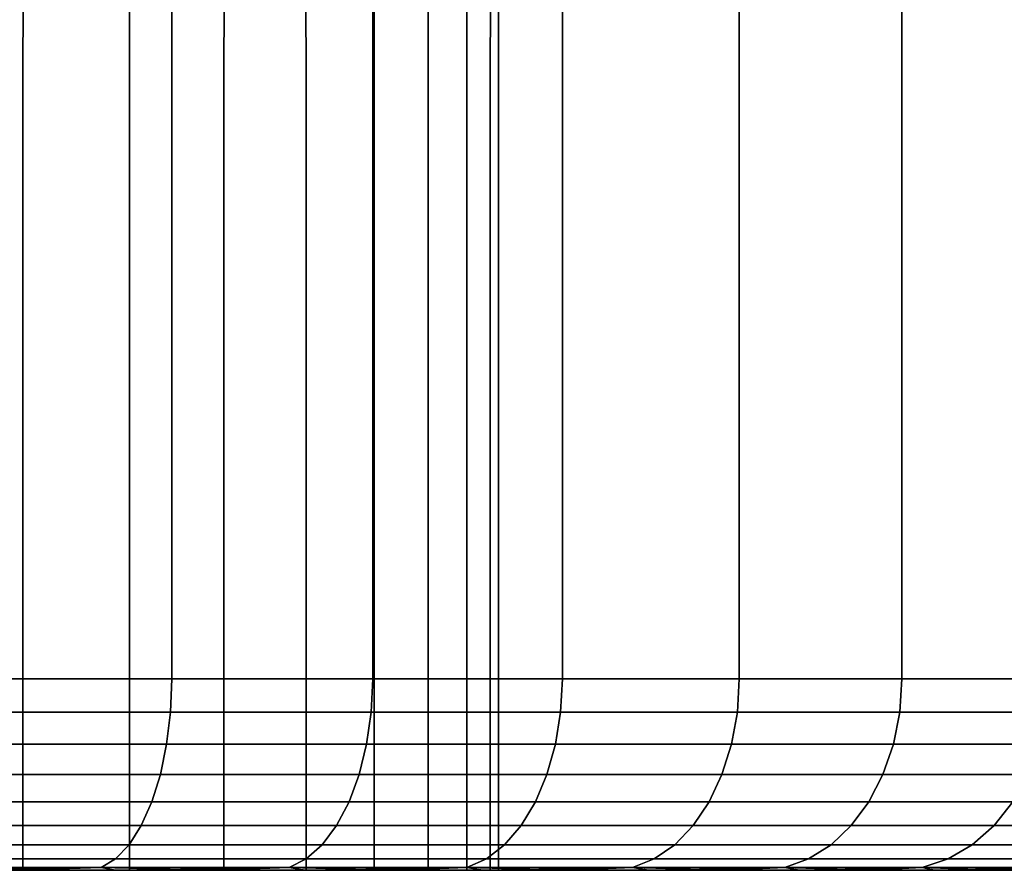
# Model space of a CAD drawing. Header units: metres. Extents: x -109 to 109, y -100 to 76.
# Tile 186 of 256: x -71.5 to -66.36, y 18.5 to 22.94. Entities that reach past the tile are written whole.
import ezdxf

# ---------------------------------------------------------------- set-up
doc = ezdxf.new("R2010")
doc.units = ezdxf.units.M
doc.layers.add('solid_21062310', color=7, linetype='CONTINUOUS')

msp = doc.modelspace()

# ---------------------------------------------------------------- linework, layer by layer
at = {"layer": 'solid_21062310'}
for points in [[(-71.802673, 38.799999, -12.121596), (-70.706558, 38.799999, -11.637279), (-70.705406, 19.5, -11.637126), (-71.803864, 19.5, -12.122142)], [(-70.706558, 38.799999, 11.637279), (-71.802673, 38.799999, 12.121596), (-71.803864, 19.5, 12.122142), (-70.705406, 19.5, 11.637126)], [(-70.706558, 38.799999, -11.637279), (-69.655151, 38.799999, -11.05188), (-69.656387, 19.5, -11.052828), (-70.705406, 19.5, -11.637126)], [(-69.655151, 38.799999, 11.05188), (-70.706558, 38.799999, 11.637279), (-70.705406, 19.5, 11.637126), (-69.656387, 19.5, 11.052828)], [(-69.655151, 38.799999, -11.05188), (-68.667061, 38.799999, -10.374823), (-68.665756, 19.5, -10.37423), (-69.656387, 19.5, -11.052828)], [(-68.667061, 38.799999, 10.374823), (-69.655151, 38.799999, 11.05188), (-69.656387, 19.5, 11.052828), (-68.665756, 19.5, 10.37423)], [(-68.667061, 38.799999, -10.374823), (-67.740959, 38.799999, -9.605888), (-67.741966, 19.5, -9.607125), (-68.665756, 19.5, -10.37423)], [(-67.740959, 38.799999, 9.605888), (-68.667061, 38.799999, 10.374823), (-68.665756, 19.5, 10.37423), (-67.741966, 19.5, 9.607125)], [(-67.740959, 38.799999, -9.605888), (-66.894112, 38.799999, -8.759043), (-66.892899, 19.5, -8.758056), (-67.741966, 19.5, -9.607125)], [(-66.894112, 38.799999, 8.759043), (-67.740959, 38.799999, 9.605888), (-67.741966, 19.5, 9.607125), (-66.892899, 19.5, 8.758056)], [(-66.894112, 38.799999, -8.759043), (-66.125175, 38.799999, -7.832941), (-66.125786, 19.5, -7.834266), (-66.892899, 19.5, -8.758056)], [(-66.125175, 38.799999, 7.832941), (-66.894112, 38.799999, 8.759043), (-66.892899, 19.5, 8.758056), (-66.125786, 19.5, 7.834267)], [(-72.090721, 18.5, 6.066766), (-72.091614, 27.200001, 6.067627), (-71.481522, 27.200001, 5.573586), (-71.482803, 18.5, 5.574372)], [(-71.481522, 27.200001, -5.573586), (-72.091614, 27.200001, -6.067627), (-72.090721, 18.5, -6.066766), (-71.482803, 18.5, -5.574372)], [(-71.482803, 18.5, 5.574372), (-71.481522, 27.200001, 5.573586), (-70.926414, 27.200001, 5.018479), (-70.925858, 18.5, 5.017456)], [(-70.926414, 27.200001, -5.018479), (-71.481522, 27.200001, -5.573586), (-71.482803, 18.5, -5.574372), (-70.925858, 18.5, -5.017456)], [(-70.925858, 18.5, 5.017456), (-70.926414, 27.200001, 5.018479), (-70.432373, 27.200001, 4.40839), (-70.43338, 18.5, 4.40946)], [(-70.432373, 27.200001, -4.40839), (-70.926414, 27.200001, -5.018479), (-70.925858, 18.5, -5.017456), (-70.43338, 18.5, -4.40946)], [(-70.004593, 18.5, 3.74891), (-70.43338, 18.5, 4.40946), (-70.432373, 27.200001, 4.40839), (-70.004807, 27.200001, 3.75)], [(-70.004807, 27.200001, -3.75), (-70.432373, 27.200001, -4.40839), (-70.43338, 18.5, -4.40946), (-70.004593, 18.5, -3.74891)], [(-69.648949, 18.5, 3.051498), (-70.004593, 18.5, 3.74891), (-70.004807, 27.200001, 3.75), (-69.648407, 27.200001, 3.050524)], [(-69.648407, 27.200001, -3.050524), (-70.004807, 27.200001, -3.75), (-70.004593, 18.5, -3.74891), (-69.648949, 18.5, -3.051498)], [(-69.36721, 18.5, 2.316693), (-69.648949, 18.5, 3.051498), (-69.648407, 27.200001, 3.050524), (-69.367073, 27.200001, 2.317627)], [(-69.648407, 27.200001, -3.050524), (-69.648949, 18.5, -3.051498), (-69.36721, 18.5, -2.316693), (-69.367073, 27.200001, -2.317627)], [(-69.164055, 18.5, 1.560068), (-69.36721, 18.5, 2.316693), (-69.367073, 27.200001, 2.317627), (-69.163895, 27.200001, 1.559337)], [(-69.367073, 27.200001, -2.317627), (-69.36721, 18.5, -2.316693), (-69.164055, 18.5, -1.560068), (-69.163895, 27.200001, -1.559337)], [(-69.042099, 18.5, 0.789113), (-69.164055, 18.5, 1.560068), (-69.163895, 27.200001, 1.559337), (-69.041084, 27.200001, 0.783963)], [(-69.163895, 27.200001, -1.559337), (-69.164055, 18.5, -1.560068), (-69.042099, 18.5, -0.789113), (-69.041084, 27.200001, -0.783963)], [(-69, 18.5), (-69.042099, 18.5, 0.789113), (-69.041084, 27.200001, 0.783963), (-69, 27.200001)], [(-69.042099, 18.5, -0.789113), (-69, 18.5), (-69, 27.200001), (-69.041084, 27.200001, -0.783963)], [(-70.712173, 19.326351, -11.623524), (-71.809349, 19.326351, -12.107973), (-71.803864, 19.5, -12.122142), (-70.705406, 19.5, -11.637126)], [(-71.809349, 19.326351, 12.107973), (-70.712173, 19.326351, 11.623524), (-70.705406, 19.5, 11.637126), (-71.803864, 19.5, 12.122142)], [(-69.664383, 19.326351, -11.039907), (-70.712173, 19.326351, -11.623524), (-70.705406, 19.5, -11.637126), (-69.656387, 19.5, -11.052828)], [(-70.712173, 19.326351, 11.623524), (-69.664383, 19.326351, 11.039907), (-69.656387, 19.5, 11.052828), (-70.705406, 19.5, 11.637126)], [(-68.674904, 19.326351, -10.362101), (-69.664383, 19.326351, -11.039907), (-69.656387, 19.5, -11.052828), (-68.665756, 19.5, -10.37423)], [(-69.664383, 19.326351, 11.039907), (-68.674904, 19.326351, 10.362101), (-68.665756, 19.5, 10.37423), (-69.656387, 19.5, 11.052828)], [(-67.75219, 19.326351, -9.595889), (-68.674904, 19.326351, -10.362101), (-68.665756, 19.5, -10.37423), (-67.741966, 19.5, -9.607125)], [(-68.674904, 19.326351, 10.362101), (-67.75219, 19.326351, 9.595889), (-67.741966, 19.5, 9.607125), (-68.665756, 19.5, 10.37423)], [(-66.904114, 19.326351, -8.747808), (-67.75219, 19.326351, -9.595889), (-67.741966, 19.5, -9.607125), (-66.892899, 19.5, -8.758056)], [(-67.75219, 19.326351, 9.595889), (-66.904114, 19.326351, 8.747808), (-66.892899, 19.5, 8.758056), (-67.741966, 19.5, 9.607125)], [(-66.137901, 19.326351, -7.825095), (-66.904114, 19.326351, -8.747808), (-66.892899, 19.5, -8.758056), (-66.125786, 19.5, -7.834266)], [(-66.904114, 19.326351, 8.747808), (-66.137901, 19.326351, 7.825095), (-66.125786, 19.5, 7.834267), (-66.892899, 19.5, 8.758056)], [(-70.732307, 19.157816, -11.583084), (-71.825668, 19.157816, -12.065848), (-71.809349, 19.326351, -12.107973), (-70.712173, 19.326351, -11.623524)], [(-71.825668, 19.157816, 12.065848), (-70.732307, 19.157816, 11.583084), (-70.712173, 19.326351, 11.623524), (-71.809349, 19.326351, 12.107973)], [(-69.688164, 19.157816, -11.001497), (-70.732307, 19.157816, -11.583084), (-70.712173, 19.326351, -11.623524), (-69.664383, 19.326351, -11.039907)], [(-70.732307, 19.157816, 11.583084), (-69.688164, 19.157816, 11.001497), (-69.664383, 19.326351, 11.039907), (-70.712173, 19.326351, 11.623524)], [(-68.702126, 19.157816, -10.32605), (-69.688164, 19.157816, -11.001497), (-69.664383, 19.326351, -11.039907), (-68.674904, 19.326351, -10.362101)], [(-69.688164, 19.157816, 11.001497), (-68.702126, 19.157816, 10.32605), (-68.674904, 19.326351, 10.362101), (-69.664383, 19.326351, 11.039907)], [(-67.782623, 19.157816, -9.562504), (-68.702126, 19.157816, -10.32605), (-68.674904, 19.326351, -10.362101), (-67.75219, 19.326351, -9.595889)], [(-68.702126, 19.157816, 10.32605), (-67.782623, 19.157816, 9.562504), (-67.75219, 19.326351, 9.595889), (-68.674904, 19.326351, 10.362101)], [(-66.937492, 19.157816, -8.717374), (-67.782623, 19.157816, -9.562504), (-67.75219, 19.326351, -9.595889), (-66.904114, 19.326351, -8.747808)], [(-67.782623, 19.157816, 9.562504), (-66.937492, 19.157816, 8.717374), (-66.904114, 19.326351, 8.747808), (-67.75219, 19.326351, 9.595889)], [(-66.17395, 19.157816, -7.797871), (-66.937492, 19.157816, -8.717374), (-66.904114, 19.326351, -8.747808), (-66.137901, 19.326351, -7.825095)], [(-66.937492, 19.157816, 8.717374), (-66.17395, 19.157816, 7.797871), (-66.137901, 19.326351, 7.825095), (-66.904114, 19.326351, 8.747808)], [(-70.765198, 18.999699, -11.517037), (-71.852318, 18.999699, -11.997048), (-71.825668, 19.157816, -12.065848), (-70.732307, 19.157816, -11.583084)], [(-71.852318, 18.999699, 11.997048), (-70.765198, 18.999699, 11.517037), (-70.732307, 19.157816, 11.583084), (-71.825668, 19.157816, 12.065848)], [(-69.727005, 18.999699, -10.938766), (-70.765198, 18.999699, -11.517037), (-70.732307, 19.157816, -11.583084), (-69.688164, 19.157816, -11.001497)], [(-70.765198, 18.999699, 11.517037), (-69.727005, 18.999699, 10.938766), (-69.688164, 19.157816, 11.001497), (-70.732307, 19.157816, 11.583084)], [(-68.74659, 18.999699, -10.267171), (-69.727005, 18.999699, -10.938766), (-69.688164, 19.157816, -11.001497), (-68.702126, 19.157816, -10.32605)], [(-69.727005, 18.999699, 10.938766), (-68.74659, 18.999699, 10.267171), (-68.702126, 19.157816, 10.32605), (-69.688164, 19.157816, 11.001497)], [(-67.832329, 18.999699, -9.507978), (-68.74659, 18.999699, -10.267171), (-68.702126, 19.157816, -10.32605), (-67.782623, 19.157816, -9.562504)], [(-68.74659, 18.999699, 10.267171), (-67.832329, 18.999699, 9.507978), (-67.782623, 19.157816, 9.562504), (-68.702126, 19.157816, 10.32605)], [(-66.99202, 18.999699, -8.667667), (-67.832329, 18.999699, -9.507978), (-67.782623, 19.157816, -9.562504), (-66.937492, 19.157816, -8.717374)], [(-67.832329, 18.999699, 9.507978), (-66.99202, 18.999699, 8.667667), (-66.937492, 19.157816, 8.717374), (-67.782623, 19.157816, 9.562504)], [(-66.232826, 18.999699, -7.753407), (-66.99202, 18.999699, -8.667667), (-66.937492, 19.157816, -8.717374), (-66.17395, 19.157816, -7.797871)], [(-66.99202, 18.999699, 8.667667), (-66.232826, 18.999699, 7.753407), (-66.17395, 19.157816, 7.797871), (-66.937492, 19.157816, 8.717374)], [(-70.809837, 18.856812, -11.427393), (-71.888496, 18.856812, -11.903668), (-71.852318, 18.999699, -11.997048), (-70.765198, 18.999699, -11.517037)], [(-71.888496, 18.856812, 11.903668), (-70.809837, 18.856812, 11.427393), (-70.765198, 18.999699, 11.517037), (-71.852318, 18.999699, 11.997048)], [(-69.779724, 18.856812, -10.853623), (-70.809837, 18.856812, -11.427393), (-70.765198, 18.999699, -11.517037), (-69.727005, 18.999699, -10.938766)], [(-70.809837, 18.856812, 11.427393), (-69.779724, 18.856812, 10.853623), (-69.727005, 18.999699, 10.938766), (-70.765198, 18.999699, 11.517037)], [(-68.806946, 18.856812, -10.187255), (-69.779724, 18.856812, -10.853623), (-69.727005, 18.999699, -10.938766), (-68.74659, 18.999699, -10.267171)], [(-69.779724, 18.856812, 10.853623), (-68.806946, 18.856812, 10.187255), (-68.74659, 18.999699, 10.267171), (-69.727005, 18.999699, 10.938766)], [(-67.899796, 18.856812, -9.433971), (-68.806946, 18.856812, -10.187255), (-68.74659, 18.999699, -10.267171), (-67.832329, 18.999699, -9.507978)], [(-68.806946, 18.856812, 10.187255), (-67.899796, 18.856812, 9.433971), (-67.832329, 18.999699, 9.507978), (-68.74659, 18.999699, 10.267171)], [(-67.066025, 18.856812, -8.600202), (-67.899796, 18.856812, -9.433971), (-67.832329, 18.999699, -9.507978), (-66.99202, 18.999699, -8.667667)], [(-67.899796, 18.856812, 9.433971), (-67.066025, 18.856812, 8.600202), (-66.99202, 18.999699, 8.667667), (-67.832329, 18.999699, 9.507978)], [(-66.312744, 18.856812, -7.693058), (-67.066025, 18.856812, -8.600202), (-66.99202, 18.999699, -8.667667), (-66.232826, 18.999699, -7.753407)], [(-67.066025, 18.856812, 8.600202), (-66.312744, 18.856812, 7.693058), (-66.232826, 18.999699, 7.753407), (-66.99202, 18.999699, 8.667667)], [(-70.864861, 18.733507, -11.31688), (-71.93309, 18.733507, -11.788549), (-71.888496, 18.856812, -11.903668), (-70.809837, 18.856812, -11.427393)], [(-71.93309, 18.733507, 11.788549), (-70.864861, 18.733507, 11.31688), (-70.809837, 18.856812, 11.427393), (-71.888496, 18.856812, 11.903668)], [(-69.844711, 18.733507, -10.74866), (-70.864861, 18.733507, -11.31688), (-70.809837, 18.856812, -11.427393), (-69.779724, 18.856812, -10.853623)], [(-70.864861, 18.733507, 11.31688), (-69.844711, 18.733507, 10.74866), (-69.779724, 18.856812, 10.853623), (-70.809837, 18.856812, 11.427393)], [(-68.88134, 18.733507, -10.088736), (-69.844711, 18.733507, -10.74866), (-69.779724, 18.856812, -10.853623), (-68.806946, 18.856812, -10.187255)], [(-69.844711, 18.733507, 10.74866), (-68.88134, 18.733507, 10.088736), (-68.806946, 18.856812, 10.187255), (-69.779724, 18.856812, 10.853623)], [(-67.982971, 18.733507, -9.342737), (-68.88134, 18.733507, -10.088736), (-68.806946, 18.856812, -10.187255), (-67.899796, 18.856812, -9.433971)], [(-68.88134, 18.733507, 10.088736), (-67.982971, 18.733507, 9.342737), (-67.899796, 18.856812, 9.433971), (-68.806946, 18.856812, 10.187255)], [(-67.157265, 18.733507, -8.517031), (-67.982971, 18.733507, -9.342737), (-67.899796, 18.856812, -9.433971), (-67.066025, 18.856812, -8.600202)], [(-67.982971, 18.733507, 9.342737), (-67.157265, 18.733507, 8.517031), (-67.066025, 18.856812, 8.600202), (-67.899796, 18.856812, 9.433971)], [(-66.411263, 18.733507, -7.618659), (-67.157265, 18.733507, -8.517031), (-67.066025, 18.856812, -8.600202), (-66.312744, 18.856812, -7.693058)], [(-67.157265, 18.733507, 8.517031), (-66.411263, 18.733507, 7.618659), (-66.312744, 18.856812, 7.693058), (-67.066025, 18.856812, 8.600202)], [(-65.751343, 18.733507, -6.655288), (-66.411263, 18.733507, -7.618659), (-66.312744, 18.856812, -7.693058), (-65.646378, 18.856812, -6.720279)], [(-66.411263, 18.733507, 7.618659), (-65.751343, 18.733507, 6.655288), (-65.646378, 18.856812, 6.720279), (-66.312744, 18.856812, 7.693058)], [(-70.928604, 18.633539, -11.188865), (-71.984749, 18.633539, -11.655198), (-71.93309, 18.733507, -11.788549), (-70.864861, 18.733507, -11.31688)], [(-71.984749, 18.633539, 11.655198), (-70.928604, 18.633539, 11.188865), (-70.864861, 18.733507, 11.31688), (-71.93309, 18.733507, 11.788549)], [(-69.919998, 18.633539, -10.627071), (-70.928604, 18.633539, -11.188865), (-70.864861, 18.733507, -11.31688), (-69.844711, 18.733507, -10.74866)], [(-70.928604, 18.633539, 11.188865), (-69.919998, 18.633539, 10.627071), (-69.844711, 18.733507, 10.74866), (-70.864861, 18.733507, 11.31688)], [(-68.967522, 18.633539, -9.974612), (-69.919998, 18.633539, -10.627071), (-69.844711, 18.733507, -10.74866), (-68.88134, 18.733507, -10.088736)], [(-69.919998, 18.633539, 10.627071), (-68.967522, 18.633539, 9.974612), (-68.88134, 18.733507, 10.088736), (-69.844711, 18.733507, 10.74866)], [(-68.079315, 18.633539, -9.237053), (-68.967522, 18.633539, -9.974612), (-68.88134, 18.733507, -10.088736), (-67.982971, 18.733507, -9.342737)], [(-68.967522, 18.633539, 9.974612), (-68.079315, 18.633539, 9.237053), (-67.982971, 18.733507, 9.342737), (-68.88134, 18.733507, 10.088736)], [(-67.262947, 18.633539, -8.420687), (-68.079315, 18.633539, -9.237053), (-67.982971, 18.733507, -9.342737), (-67.157265, 18.733507, -8.517031)], [(-68.079315, 18.633539, 9.237053), (-67.262947, 18.633539, 8.420687), (-67.157265, 18.733507, 8.517031), (-67.982971, 18.733507, 9.342737)], [(-66.525391, 18.633539, -7.532477), (-67.262947, 18.633539, -8.420687), (-67.157265, 18.733507, -8.517031), (-66.411263, 18.733507, -7.618659)], [(-67.262947, 18.633539, 8.420687), (-66.525391, 18.633539, 7.532477), (-66.411263, 18.733507, 7.618659), (-67.157265, 18.733507, 8.517031)], [(-65.872925, 18.633539, -6.580004), (-66.525391, 18.633539, -7.532477), (-66.411263, 18.733507, -7.618659), (-65.751343, 18.733507, -6.655288)], [(-66.525391, 18.633539, 7.532477), (-65.872925, 18.633539, 6.580004), (-65.751343, 18.733507, 6.655288), (-66.411263, 18.733507, 7.618659)], [(-70.99913, 18.55995, -11.047242), (-72.041901, 18.55995, -11.507673), (-71.984749, 18.633539, -11.655198), (-70.928604, 18.633539, -11.188865)], [(-72.041901, 18.55995, 11.507673), (-70.99913, 18.55995, 11.047242), (-70.928604, 18.633539, 11.188865), (-71.984749, 18.633539, 11.655198)], [(-70.003281, 18.55995, -10.49256), (-70.99913, 18.55995, -11.047242), (-70.928604, 18.633539, -11.188865), (-69.919998, 18.633539, -10.627071)], [(-70.99913, 18.55995, 11.047242), (-70.003281, 18.55995, 10.49256), (-69.919998, 18.633539, 10.627071), (-70.928604, 18.633539, 11.188865)], [(-69.062866, 18.55995, -9.848359), (-70.003281, 18.55995, -10.49256), (-69.919998, 18.633539, -10.627071), (-68.967522, 18.633539, -9.974612)], [(-70.003281, 18.55995, 10.49256), (-69.062866, 18.55995, 9.848359), (-68.967522, 18.633539, 9.974612), (-69.919998, 18.633539, 10.627071)], [(-68.185898, 18.55995, -9.120135), (-69.062866, 18.55995, -9.848359), (-68.967522, 18.633539, -9.974612), (-68.079315, 18.633539, -9.237053)], [(-69.062866, 18.55995, 9.848359), (-68.185898, 18.55995, 9.120135), (-68.079315, 18.633539, 9.237053), (-68.967522, 18.633539, 9.974612)], [(-67.379868, 18.55995, -8.314102), (-68.185898, 18.55995, -9.120135), (-68.079315, 18.633539, -9.237053), (-67.262947, 18.633539, -8.420687)], [(-68.185898, 18.55995, 9.120135), (-67.379868, 18.55995, 8.314102), (-67.262947, 18.633539, 8.420687), (-68.079315, 18.633539, 9.237053)], [(-66.651642, 18.55995, -7.437136), (-67.379868, 18.55995, -8.314102), (-67.262947, 18.633539, -8.420687), (-66.525391, 18.633539, -7.532477)], [(-67.379868, 18.55995, 8.314102), (-66.651642, 18.55995, 7.437136), (-66.525391, 18.633539, 7.532477), (-67.262947, 18.633539, 8.420687)], [(-66.007439, 18.55995, -6.496718), (-66.651642, 18.55995, -7.437136), (-66.525391, 18.633539, -7.532477), (-65.872925, 18.633539, -6.580004)], [(-66.651642, 18.55995, 7.437136), (-66.007439, 18.55995, 6.496718), (-65.872925, 18.633539, 6.580004), (-66.525391, 18.633539, 7.532477)], [(-71.074272, 18.51498, -10.896326), (-72.102806, 18.51498, -11.350467), (-72.041901, 18.55995, -11.507673), (-70.99913, 18.55995, -11.047242)], [(-72.102806, 18.51498, 11.350467), (-71.074272, 18.51498, 10.896326), (-70.99913, 18.55995, 11.047242), (-72.041901, 18.55995, 11.507673)], [(-72.102806, 18.51498, 11.350467), (-71.514832, 18.5, 10.915335), (-71.074272, 18.51498, 10.896326)], [(-71.074272, 18.51498, -10.896326), (-72.037949, 18.5, -11.139551), (-72.102806, 18.51498, -11.350467)], [(-71.074272, 18.51498, -10.896326), (-71.514839, 18.5, -10.91534), (-72.037949, 18.5, -11.139551)], [(-71.074272, 18.51498, -10.896326), (-71.00029, 18.5, -10.665065), (-71.514839, 18.5, -10.91534)], [(-71.074272, 18.51498, 10.896326), (-71.514832, 18.5, 10.915335), (-71.000275, 18.5, 10.665059)], [(-70.092033, 18.51498, -10.349221), (-71.074272, 18.51498, -10.896326), (-70.99913, 18.55995, -11.047242), (-70.003281, 18.55995, -10.49256)], [(-71.074272, 18.51498, 10.896326), (-70.092033, 18.51498, 10.349221), (-70.003281, 18.55995, 10.49256), (-70.99913, 18.55995, 11.047242)], [(-71.074272, 18.51498, 10.896326), (-71.000275, 18.5, 10.665059), (-70.497383, 18.5, 10.390412)], [(-71.074272, 18.51498, 10.896326), (-70.497383, 18.5, 10.390412), (-70.092033, 18.51498, 10.349221)], [(-70.092033, 18.51498, -10.349221), (-71.00029, 18.5, -10.665065), (-71.074272, 18.51498, -10.896326)], [(-70.092033, 18.51498, -10.349221), (-70.497391, 18.5, -10.390419), (-71.00029, 18.5, -10.665065)], [(-70.092033, 18.51498, -10.349221), (-70.009567, 18.5, -10.093225), (-70.497391, 18.5, -10.390419)], [(-70.092033, 18.51498, 10.349221), (-70.497383, 18.5, 10.390412), (-70.00956, 18.5, 10.093218)], [(-69.164467, 18.51498, -9.71382), (-70.092033, 18.51498, -10.349221), (-70.003281, 18.55995, -10.49256), (-69.062866, 18.55995, -9.848359)], [(-70.092033, 18.51498, 10.349221), (-69.164467, 18.51498, 9.71382), (-69.062866, 18.55995, 9.848359), (-70.003281, 18.55995, 10.49256)], [(-70.092033, 18.51498, 10.349221), (-70.00956, 18.5, 10.093218), (-69.538475, 18.5, 9.774176)], [(-70.092033, 18.51498, 10.349221), (-69.538475, 18.5, 9.774176), (-69.164467, 18.51498, 9.71382)], [(-69.164467, 18.51498, -9.71382), (-70.009567, 18.5, -10.093225), (-70.092033, 18.51498, -10.349221)], [(-69.164467, 18.51498, -9.71382), (-69.538483, 18.5, -9.774183), (-70.009567, 18.5, -10.093225)], [(-69.164467, 18.51498, -9.71382), (-69.080849, 18.5, -9.43117), (-69.538483, 18.5, -9.774183)], [(-69.164467, 18.51498, 9.71382), (-69.538475, 18.5, 9.774176), (-69.080833, 18.5, 9.431163)], [(-68.299477, 18.51498, -8.995545), (-69.164467, 18.51498, -9.71382), (-69.062866, 18.55995, -9.848359), (-68.185898, 18.55995, -9.120135)], [(-69.164467, 18.51498, 9.71382), (-68.299477, 18.51498, 8.995545), (-68.185898, 18.55995, 9.120135), (-69.062866, 18.55995, 9.848359)], [(-69.164467, 18.51498, 9.71382), (-69.080833, 18.5, 9.431163), (-68.639015, 18.5, 9.066216)], [(-69.164467, 18.51498, 9.71382), (-68.639015, 18.5, 9.066216), (-68.299477, 18.51498, 8.995545)], [(-68.299477, 18.51498, -8.995545), (-69.080849, 18.5, -9.43117), (-69.164467, 18.51498, -9.71382)], [(-68.299477, 18.51498, -8.995545), (-68.639023, 18.5, -9.066224), (-69.080849, 18.5, -9.43117)], [(-68.299477, 18.51498, -8.995545), (-68.216011, 18.5, -8.681802), (-68.639023, 18.5, -9.066224)], [(-68.299477, 18.51498, 8.995545), (-68.639015, 18.5, 9.066216), (-68.216003, 18.5, 8.681792)], [(-67.504456, 18.51498, -8.200523), (-68.299477, 18.51498, -8.995545), (-68.185898, 18.55995, -9.120135), (-67.379868, 18.55995, -8.314102)], [(-68.299477, 18.51498, 8.995545), (-67.504456, 18.51498, 8.200523), (-67.379868, 18.55995, 8.314102), (-68.185898, 18.55995, 9.120135)], [(-68.299477, 18.51498, 8.995545), (-68.216003, 18.5, 8.681792), (-67.813843, 18.5, 8.279423)], [(-68.299477, 18.51498, 8.995545), (-67.813843, 18.5, 8.279423), (-67.504456, 18.51498, 8.200523)], [(-67.504456, 18.51498, -8.200523), (-68.216011, 18.5, -8.681802), (-68.299477, 18.51498, -8.995545)], [(-67.504456, 18.51498, -8.200523), (-67.81385, 18.5, -8.279432), (-68.216011, 18.5, -8.681802)], [(-67.504456, 18.51498, -8.200523), (-67.429649, 18.5, -7.856219), (-67.81385, 18.5, -8.279432)], [(-67.504456, 18.51498, 8.200523), (-67.813843, 18.5, 8.279423), (-67.429642, 18.5, 7.856209)], [(-66.786179, 18.51498, -7.335537), (-67.504456, 18.51498, -8.200523), (-67.379868, 18.55995, -8.314102), (-66.651642, 18.55995, -7.437136)], [(-67.504456, 18.51498, 8.200523), (-66.786179, 18.51498, 7.335537), (-66.651642, 18.55995, 7.437136), (-67.379868, 18.55995, 8.314102)], [(-67.504456, 18.51498, 8.200523), (-67.429642, 18.5, 7.856209), (-67.064934, 18.5, 7.4142)], [(-67.504456, 18.51498, 8.200523), (-67.064934, 18.5, 7.4142), (-66.786179, 18.51498, 7.335537)], [(-66.786179, 18.51498, -7.335537), (-67.429649, 18.5, -7.856219), (-67.504456, 18.51498, -8.200523)], [(-66.786179, 18.51498, -7.335537), (-67.064941, 18.5, -7.41421), (-67.429649, 18.5, -7.856219)], [(-66.786179, 18.51498, -7.335537), (-66.722183, 18.5, -6.956406), (-67.064941, 18.5, -7.41421)], [(-66.786179, 18.51498, 7.335537), (-67.064934, 18.5, 7.4142), (-66.722176, 18.5, 6.956394)], [(-66.15078, 18.51498, -6.407967), (-66.786179, 18.51498, -7.335537), (-66.651642, 18.55995, -7.437136), (-66.007439, 18.55995, -6.496718)], [(-66.786179, 18.51498, 7.335537), (-66.15078, 18.51498, 6.407967), (-66.007439, 18.55995, 6.496718), (-66.651642, 18.55995, 7.437136)], [(-66.786179, 18.51498, 7.335537), (-66.722176, 18.5, 6.956394), (-66.403397, 18.5, 6.485179)], [(-66.786179, 18.51498, 7.335537), (-66.403397, 18.5, 6.485179), (-66.15078, 18.51498, 6.407967)], [(-66.15078, 18.51498, -6.407967), (-66.722183, 18.5, -6.956406), (-66.786179, 18.51498, -7.335537)], [(-66.15078, 18.51498, -6.407967), (-66.403404, 18.5, -6.48519), (-66.722183, 18.5, -6.956406)], [(-66.15078, 18.51498, -6.407967), (-66.106491, 18.5, -5.997289), (-66.403404, 18.5, -6.48519)], [(-66.15078, 18.51498, 6.407967), (-66.403397, 18.5, 6.485179), (-66.106483, 18.5, 5.997277)], [(-85.570351, 18.5, 7.856219), (-85.935059, 18.5, 7.41421), (-76.5, 18.5, 7.5), (-67.429642, 18.5, 7.856209)], [(-76.5, 18.5, -7.5), (-85.570358, 18.5, -7.856209), (-67.429649, 18.5, -7.856219), (-67.064941, 18.5, -7.41421)], [(-85.570358, 18.5, -7.856209), (-85.186157, 18.5, -8.279423), (-67.429649, 18.5, -7.856219)], [(-67.813843, 18.5, 8.279423), (-85.18615, 18.5, 8.279432), (-85.570351, 18.5, 7.856219)], [(-67.429642, 18.5, 7.856209), (-67.813843, 18.5, 8.279423), (-85.570351, 18.5, 7.856219)], [(-85.186157, 18.5, -8.279423), (-67.81385, 18.5, -8.279432), (-67.429649, 18.5, -7.856219)], [(-85.186157, 18.5, -8.279423), (-84.783997, 18.5, -8.681792), (-67.81385, 18.5, -8.279432)], [(-68.216003, 18.5, 8.681792), (-84.783989, 18.5, 8.681802), (-85.18615, 18.5, 8.279432)], [(-67.813843, 18.5, 8.279423), (-68.216003, 18.5, 8.681792), (-85.18615, 18.5, 8.279432)], [(-84.783997, 18.5, -8.681792), (-68.216011, 18.5, -8.681802), (-67.81385, 18.5, -8.279432)], [(-84.783997, 18.5, -8.681792), (-84.360985, 18.5, -9.066216), (-68.216011, 18.5, -8.681802)], [(-68.639015, 18.5, 9.066216), (-84.360977, 18.5, 9.066224), (-84.783989, 18.5, 8.681802)], [(-68.216003, 18.5, 8.681792), (-68.639015, 18.5, 9.066216), (-84.783989, 18.5, 8.681802)], [(-84.360985, 18.5, -9.066216), (-68.639023, 18.5, -9.066224), (-68.216011, 18.5, -8.681802)], [(-84.360985, 18.5, -9.066216), (-83.919167, 18.5, -9.431163), (-68.639023, 18.5, -9.066224)], [(-69.080833, 18.5, 9.431163), (-83.919151, 18.5, 9.43117), (-84.360977, 18.5, 9.066224)], [(-68.639015, 18.5, 9.066216), (-69.080833, 18.5, 9.431163), (-84.360977, 18.5, 9.066224)], [(-83.919167, 18.5, -9.431163), (-69.080849, 18.5, -9.43117), (-68.639023, 18.5, -9.066224)], [(-83.919167, 18.5, -9.431163), (-83.461525, 18.5, -9.774176), (-69.080849, 18.5, -9.43117)], [(-69.538475, 18.5, 9.774176), (-83.461517, 18.5, 9.774183), (-83.919151, 18.5, 9.43117)], [(-69.080833, 18.5, 9.431163), (-69.538475, 18.5, 9.774176), (-83.919151, 18.5, 9.43117)], [(-83.461525, 18.5, -9.774176), (-69.538483, 18.5, -9.774183), (-69.080849, 18.5, -9.43117)], [(-83.461525, 18.5, -9.774176), (-82.99044, 18.5, -10.093218), (-69.538483, 18.5, -9.774183)], [(-70.00956, 18.5, 10.093218), (-82.990433, 18.5, 10.093225), (-83.461517, 18.5, 9.774183)], [(-69.538475, 18.5, 9.774176), (-70.00956, 18.5, 10.093218), (-83.461517, 18.5, 9.774183)], [(-82.99044, 18.5, -10.093218), (-70.009567, 18.5, -10.093225), (-69.538483, 18.5, -9.774183)], [(-82.99044, 18.5, -10.093218), (-82.502617, 18.5, -10.390412), (-70.009567, 18.5, -10.093225)], [(-70.497383, 18.5, 10.390412), (-82.502609, 18.5, 10.390419), (-82.990433, 18.5, 10.093225)], [(-70.00956, 18.5, 10.093218), (-70.497383, 18.5, 10.390412), (-82.990433, 18.5, 10.093225)], [(-82.502617, 18.5, -10.390412), (-70.497391, 18.5, -10.390419), (-70.009567, 18.5, -10.093225)], [(-82.502617, 18.5, -10.390412), (-81.999725, 18.5, -10.665059), (-70.497391, 18.5, -10.390419)], [(-71.000275, 18.5, 10.665059), (-81.99971, 18.5, 10.665065), (-82.502609, 18.5, 10.390419)], [(-70.497383, 18.5, 10.390412), (-71.000275, 18.5, 10.665059), (-82.502609, 18.5, 10.390419)], [(-81.999725, 18.5, -10.665059), (-71.00029, 18.5, -10.665065), (-70.497391, 18.5, -10.390419)], [(-81.999725, 18.5, -10.665059), (-81.485168, 18.5, -10.915335), (-71.00029, 18.5, -10.665065)], [(-71.000275, 18.5, 10.665059), (-71.514832, 18.5, 10.915335), (-81.99971, 18.5, 10.665065)], [(-81.485168, 18.5, -10.915335), (-71.514839, 18.5, -10.91534), (-71.00029, 18.5, -10.665065)], [(-67.429642, 18.5, 7.856209), (-76.5, 18.5, 7.5), (-75.716225, 18.5, 7.458487)], [(-75.716225, 18.5, -7.458487), (-76.5, 18.5, -7.5), (-67.064941, 18.5, -7.41421)], [(-67.429642, 18.5, 7.856209), (-75.716225, 18.5, 7.458487), (-74.939758, 18.5, 7.335886), (-67.064934, 18.5, 7.4142)], [(-74.939758, 18.5, -7.335886), (-75.716225, 18.5, -7.458487), (-67.064941, 18.5, -7.41421)], [(-67.064934, 18.5, 7.4142), (-74.939758, 18.5, 7.335886), (-74.182983, 18.5, 7.132693)], [(-74.182983, 18.5, -7.132693), (-74.939758, 18.5, -7.335886), (-67.064941, 18.5, -7.41421), (-66.722183, 18.5, -6.956406)], [(-67.064934, 18.5, 7.4142), (-74.182983, 18.5, 7.132693), (-73.448296, 18.5, 6.850961), (-66.722176, 18.5, 6.956394)], [(-73.448296, 18.5, -6.850961), (-74.182983, 18.5, -7.132693), (-66.722183, 18.5, -6.956406)], [(-66.722176, 18.5, 6.956394), (-73.448296, 18.5, 6.850961), (-72.75106, 18.5, 6.495409)], [(-72.75106, 18.5, -6.495409), (-73.448296, 18.5, -6.850961), (-66.722183, 18.5, -6.956406), (-66.403404, 18.5, -6.48519)], [(-66.722176, 18.5, 6.956394), (-72.75106, 18.5, 6.495409), (-72.090721, 18.5, 6.066766), (-66.403397, 18.5, 6.485179)], [(-72.090721, 18.5, -6.066766), (-72.75106, 18.5, -6.495409), (-66.403404, 18.5, -6.48519)], [(-66.403397, 18.5, 6.485179), (-72.090721, 18.5, 6.066766), (-71.482803, 18.5, 5.574372), (-66.106483, 18.5, 5.997277)], [(-71.482803, 18.5, -5.574372), (-72.090721, 18.5, -6.066766), (-66.403404, 18.5, -6.48519), (-66.106491, 18.5, -5.997289)], [(-66.106483, 18.5, 5.997277), (-71.482803, 18.5, 5.574372), (-70.925858, 18.5, 5.017456), (-65.832138, 18.5, 5.494328)], [(-70.925858, 18.5, -5.017456), (-71.482803, 18.5, -5.574372), (-66.106491, 18.5, -5.997289), (-65.832138, 18.5, -5.494339)], [(-65.832138, 18.5, 5.494328), (-70.925858, 18.5, 5.017456), (-70.43338, 18.5, 4.40946), (-65.582146, 18.5, 4.979695)], [(-70.43338, 18.5, -4.40946), (-70.925858, 18.5, -5.017456), (-65.582153, 18.5, -4.979705), (-65.358208, 18.5, -4.456431)], [(-70.925858, 18.5, -5.017456), (-65.832138, 18.5, -5.494339), (-65.582153, 18.5, -4.979705)], [(-65.358208, 18.5, 4.45642), (-70.43338, 18.5, 4.40946), (-70.004593, 18.5, 3.74891), (-65.159111, 18.5, 3.92107)], [(-65.358208, 18.5, 4.45642), (-65.582146, 18.5, 4.979695), (-70.43338, 18.5, 4.40946)], [(-70.004593, 18.5, -3.74891), (-70.43338, 18.5, -4.40946), (-65.358208, 18.5, -4.456431), (-65.159119, 18.5, -3.921082)], [(-65.159111, 18.5, 3.92107), (-70.004593, 18.5, 3.74891), (-69.648949, 18.5, 3.051498), (-64.984917, 18.5, 3.374787)], [(-69.648949, 18.5, -3.051498), (-70.004593, 18.5, -3.74891), (-65.159119, 18.5, -3.921082), (-64.984924, 18.5, -3.3748)], [(-64.984917, 18.5, 3.374787), (-69.648949, 18.5, 3.051498), (-69.36721, 18.5, 2.316693), (-64.836769, 18.5, 2.821635)], [(-69.36721, 18.5, -2.316693), (-69.648949, 18.5, -3.051498), (-64.984924, 18.5, -3.3748), (-64.836769, 18.5, -2.821649)], [(-64.836769, 18.5, 2.821635), (-69.36721, 18.5, 2.316693), (-69.164055, 18.5, 1.560068), (-64.715797, 18.5, 2.265634)], [(-69.164055, 18.5, -1.560068), (-69.36721, 18.5, -2.316693), (-64.715805, 18.5, -2.265647), (-64.621925, 18.5, -1.706492)], [(-69.36721, 18.5, -2.316693), (-64.836769, 18.5, -2.821649), (-64.715805, 18.5, -2.265647)], [(-64.621925, 18.5, 1.706481), (-69.164055, 18.5, 1.560068), (-69.042099, 18.5, 0.789113), (-64.554665, 18.5, 1.142491)], [(-64.621925, 18.5, 1.706481), (-64.715797, 18.5, 2.265634), (-69.164055, 18.5, 1.560068)], [(-69.042099, 18.5, -0.789113), (-69.164055, 18.5, -1.560068), (-64.621925, 18.5, -1.706492), (-64.554665, 18.5, -1.142499)], [(-64.554665, 18.5, 1.142491), (-69.042099, 18.5, 0.789113), (-69, 18.5), (-64.514023, 18.5, 0.573664)], [(-64.514023, 18.5, -0.573668), (-64.5, 18.5), (-69, 18.5), (-69.042099, 18.5, -0.789113)], [(-69.042099, 18.5, -0.789113), (-64.554665, 18.5, -1.142499), (-64.514023, 18.5, -0.573668)], [(-64.5, 18.5), (-64.514023, 18.5, 0.573664), (-69, 18.5)]]:
    msp.add_3dface(points, dxfattribs=at)

doc.saveas('drawing.dxf')
